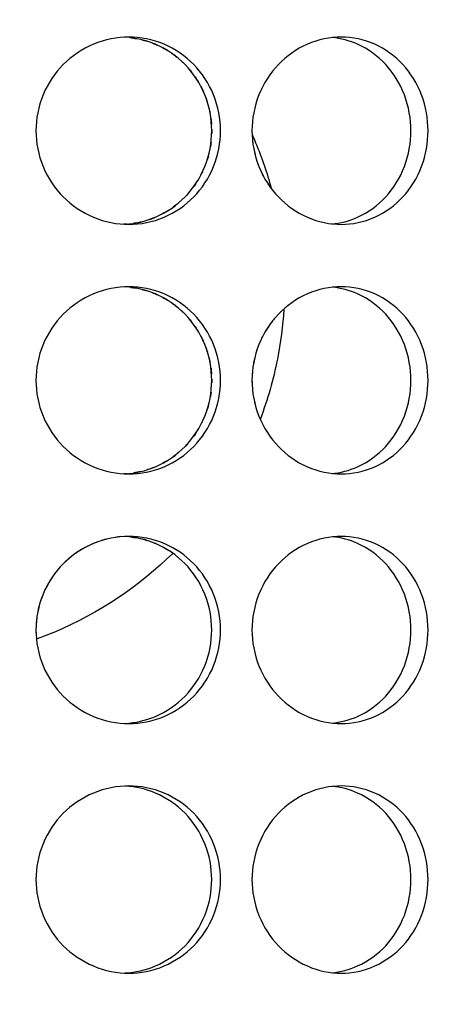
# Model space of a CAD drawing. Header units: millimetres. Extents: x 18 to 610, y -123 to 280.
# Tile 35 of 87: x 173.84 to 175.55, y 106.61 to 110.56. Entities that reach past the tile are written whole.
import ezdxf

# ---------------------------------------------------------------- set-up
doc = ezdxf.new("R2010")
doc.units = ezdxf.units.MM
doc.linetypes.add('SOLID', pattern=[0])

# ---------------------------------------------------------------- blocks, each defined once
blk = doc.blocks.new('BlockOfViews_6')
at = {"linetype": 'SOLID', "lineweight": 30, "extrusion": (0, 0, -1)}
blk.add_circle((-173.3974, 121.7856, -101.725), 39, dxfattribs=at)
at = {"linetype": 'SOLID', "lineweight": 30}
blk.add_circle((173.3974, 121.7856, 99.225), 36.115, dxfattribs=at)
at = {"linetype": 'SOLID', "lineweight": 9, "extrusion": (0, 0, -1)}
blk.add_arc((-173.3974, 121.7856, -99.225), 37.59, 265, 175, dxfattribs=at)
at = {"linetype": 'SOLID', "lineweight": 30, "extrusion": (0, 0, -1)}
blk.add_arc((-173.3974, 121.7856, -56.71), 27.1, 119.86988, 60.13012, dxfattribs=at)
at = {"linetype": 'SOLID', "lineweight": 30}
for points, knots in [([(174.6412, 110.1106, 40.3694), (174.6412, 110.0635, 40.3694), (174.6321, 110.0133, 40.3718), (174.5949, 109.9209, 40.381), (174.5668, 109.8787, 40.3879), (174.5018, 109.8122, 40.4029), (174.4606, 109.7833, 40.412), (174.3701, 109.745, 40.4307), (174.3207, 109.7356, 40.4401), (174.228, 109.7356, 40.4565), (174.1784, 109.745, 40.4645), (174.0869, 109.7833, 40.4779), (174.0451, 109.8122, 40.4834), (173.9789, 109.8787, 40.4915), (173.9502, 109.9209, 40.4947), (173.912, 110.0133, 40.4988), (173.9026, 110.0635, 40.4997), (173.9026, 110.1577, 40.4997), (173.912, 110.208, 40.4988), (173.9502, 110.3003, 40.4947), (173.9789, 110.3425, 40.4915), (174.0451, 110.4091, 40.4834), (174.0869, 110.4379, 40.4779), (174.1784, 110.4762, 40.4645), (174.228, 110.4856, 40.4565), (174.3207, 110.4856, 40.4401), (174.3701, 110.4762, 40.4307), (174.4606, 110.4379, 40.412), (174.5018, 110.4091, 40.4029), (174.5668, 110.3425, 40.3879), (174.5949, 110.3003, 40.381), (174.6321, 110.208, 40.3718), (174.6412, 110.1577, 40.3694), (174.6412, 110.1106, 40.3694)], [0, 0, 0, 0, 0.141313, 0.141313, 0.282627, 0.282627, 0.42394, 0.42394, 0.565253, 0.565253, 0.706567, 0.706567, 0.84788, 0.84788, 0.989193, 0.989193, 1.130507, 1.130507, 1.27182, 1.27182, 1.413133, 1.413133, 1.554447, 1.554447, 1.69576, 1.69576, 1.837073, 1.837073, 1.978386, 1.978386, 2.1197, 2.1197, 2.261013, 2.261013, 2.261013, 2.261013]), ([(174.6064, 110.1106, 40.1719), (174.6064, 110.1577, 40.1719), (174.5973, 110.208, 40.1743), (174.5601, 110.3003, 40.1836), (174.532, 110.3425, 40.1906), (174.467, 110.4091, 40.2057), (174.4259, 110.4379, 40.2149), (174.3424, 110.4732, 40.2322), (174.3013, 110.4826, 40.2402), (174.2614, 110.485, 40.2474)], [0, 0, 0, 0, 0.1413181, 0.1413181, 0.2826362, 0.2826362, 0.4239542, 0.4239542, 0.5433165, 0.5433165, 0.5433165, 0.5433165]), ([(174.3691, 110.4617, 30.7233), (174.3729, 110.4602, 30.7241), (174.3768, 110.4587, 30.7249), (174.3838, 110.4557, 30.7264), (174.3869, 110.4544, 30.727), (174.39, 110.4529, 30.7277)], [0.69463754, 0.69463754, 0.69463754, 0.69463754, 0.70659008, 0.70659008, 0.71644436, 0.71644436, 0.71644436, 0.71644436]), ([(175.4723, 110.1106, 40.0791), (175.4723, 110.0635, 40.0791), (175.4637, 110.0133, 40.083), (175.4286, 109.9209, 40.0986), (175.4021, 109.8787, 40.1102), (175.3408, 109.8122, 40.1362), (175.3018, 109.7833, 40.1524), (175.2159, 109.745, 40.1865), (175.1689, 109.7356, 40.2043), (175.0804, 109.7356, 40.2366), (175.0329, 109.745, 40.2531), (174.9452, 109.7833, 40.2822), (174.905, 109.8122, 40.2949), (174.8412, 109.8787, 40.3143), (174.8135, 109.9209, 40.3225), (174.7766, 110.0133, 40.3331), (174.7675, 110.0635, 40.3356), (174.7675, 110.1577, 40.3356), (174.7766, 110.208, 40.3331), (174.8135, 110.3003, 40.3225), (174.8412, 110.3425, 40.3143), (174.905, 110.4091, 40.2949), (174.9452, 110.4379, 40.2822), (175.0329, 110.4762, 40.2531), (175.0804, 110.4856, 40.2366), (175.1689, 110.4856, 40.2043), (175.2159, 110.4762, 40.1865), (175.3018, 110.4379, 40.1524), (175.3408, 110.4091, 40.1362), (175.4021, 110.3425, 40.1102), (175.4286, 110.3003, 40.0986), (175.4637, 110.208, 40.083), (175.4723, 110.1577, 40.0791), (175.4723, 110.1106, 40.0791)], [0, 0, 0, 0, 0.141313, 0.141313, 0.282627, 0.282627, 0.42394, 0.42394, 0.565253, 0.565253, 0.706567, 0.706567, 0.84788, 0.84788, 0.989193, 0.989193, 1.130507, 1.130507, 1.27182, 1.27182, 1.413133, 1.413133, 1.554447, 1.554447, 1.69576, 1.69576, 1.837073, 1.837073, 1.978386, 1.978386, 2.1197, 2.1197, 2.261013, 2.261013, 2.261013, 2.261013]), ([(175.4037, 110.1106, 39.8906), (175.4037, 110.1577, 39.8906), (175.3951, 110.208, 39.8945), (175.36, 110.3003, 39.9102), (175.3336, 110.3425, 39.9219), (175.2723, 110.4091, 39.9481), (175.2333, 110.4379, 39.9643), (175.1578, 110.4716, 39.9944), (175.1229, 110.4807, 40.0078), (175.0886, 110.484, 40.0206)], [0, 0, 0, 0, 0.1413181, 0.1413181, 0.2826362, 0.2826362, 0.4239542, 0.4239542, 0.5312291, 0.5312291, 0.5312291, 0.5312291]), ([(174.2598, 109.7362, 40.2477), (174.3001, 109.7384, 40.2404), (174.3419, 109.7478, 40.2323), (174.4259, 109.7833, 40.2149), (174.467, 109.8122, 40.2057), (174.532, 109.8787, 40.1906), (174.5601, 109.9209, 40.1836), (174.5973, 110.0133, 40.1743), (174.6064, 110.0635, 40.1719), (174.6064, 110.1106, 40.1719)], [1.7161075, 1.7161075, 1.7161075, 1.7161075, 1.8371343, 1.8371343, 1.9784523, 1.9784523, 2.1197704, 2.1197704, 2.2610885, 2.2610885, 2.2610885, 2.2610885]), ([(174.6064, 110.1151, 30.7781), (174.6064, 110.1136, 30.7781), (174.6064, 110.1121, 30.7781), (174.6064, 110.1072, 30.7781), (174.6064, 110.1037, 30.7781), (174.6063, 110.1002, 30.7781)], [1.12610725, 1.12610725, 1.12610725, 1.12610725, 1.13054426, 1.13054426, 1.14092204, 1.14092204, 1.14092204, 1.14092204]), ([(175.0866, 109.737, 40.0214), (175.1215, 109.7402, 40.0084), (175.1571, 109.7494, 39.9947), (175.2333, 109.7833, 39.9643), (175.2723, 109.8122, 39.9481), (175.3336, 109.8787, 39.9219), (175.36, 109.9209, 39.9102), (175.3951, 110.0133, 39.8945), (175.4037, 110.0635, 39.8906), (175.4037, 110.1106, 39.8906)], [1.7277335, 1.7277335, 1.7277335, 1.7277335, 1.8371343, 1.8371343, 1.9784523, 1.9784523, 2.1197704, 2.1197704, 2.2610885, 2.2610885, 2.2610885, 2.2610885]), ([(174.7687, 110.0936, 39.2326), (174.7733, 110.0832, 39.2309), (174.7778, 110.0727, 39.2293), (174.8068, 110.003, 39.2186), (174.8277, 109.9421, 39.2106), (174.8446, 109.8802, 39.204)], [8.5342125, 8.5342125, 8.5342125, 8.5342125, 8.5667572, 8.5667572, 8.7502007, 8.7502007, 8.7502007, 8.7502007]), ([(174.7905, 109.979, 30.6209), (174.7919, 109.975, 30.6214), (174.7935, 109.971, 30.6218), (174.7963, 109.9639, 30.6226), (174.7976, 109.9607, 30.623), (174.799, 109.9575, 30.6234)], [1.25980507, 1.25980507, 1.25980507, 1.25980507, 1.27181996, 1.27181996, 1.28164647, 1.28164647, 1.28164647, 1.28164647]), ([(174.5131, 109.8602, 30.7551), (174.5087, 109.8551, 30.754), (174.5041, 109.8502, 30.753), (174.4978, 109.8437, 30.7515), (174.496, 109.8419, 30.7511), (174.4942, 109.8401, 30.7506)], [1.39299953, 1.39299953, 1.39299953, 1.39299953, 1.4131805, 1.4131805, 1.42078813, 1.42078813, 1.42078813, 1.42078813]), ([(174.6412, 109.1106, 40.3694), (174.6412, 109.0635, 40.3694), (174.6321, 109.0133, 40.3718), (174.5949, 108.9209, 40.381), (174.5668, 108.8787, 40.3879), (174.5018, 108.8122, 40.4029), (174.4606, 108.7833, 40.412), (174.3701, 108.745, 40.4307), (174.3207, 108.7356, 40.4401), (174.228, 108.7356, 40.4565), (174.1784, 108.745, 40.4645), (174.0869, 108.7833, 40.4779), (174.0451, 108.8122, 40.4834), (173.9789, 108.8787, 40.4915), (173.9502, 108.9209, 40.4947), (173.912, 109.0133, 40.4988), (173.9026, 109.0635, 40.4997), (173.9026, 109.1577, 40.4997), (173.912, 109.208, 40.4988), (173.9502, 109.3003, 40.4947), (173.9789, 109.3425, 40.4915), (174.0451, 109.4091, 40.4834), (174.0869, 109.4379, 40.4779), (174.1784, 109.4762, 40.4645), (174.228, 109.4856, 40.4565), (174.3207, 109.4856, 40.4401), (174.3701, 109.4762, 40.4307), (174.4606, 109.4379, 40.412), (174.5018, 109.4091, 40.4029), (174.5668, 109.3425, 40.3879), (174.5949, 109.3003, 40.381), (174.6321, 109.208, 40.3718), (174.6412, 109.1577, 40.3694), (174.6412, 109.1106, 40.3694)], [0, 0, 0, 0, 0.141313, 0.141313, 0.282627, 0.282627, 0.42394, 0.42394, 0.565253, 0.565253, 0.706567, 0.706567, 0.84788, 0.84788, 0.989193, 0.989193, 1.130507, 1.130507, 1.27182, 1.27182, 1.413133, 1.413133, 1.554447, 1.554447, 1.69576, 1.69576, 1.837073, 1.837073, 1.978386, 1.978386, 2.1197, 2.1197, 2.261013, 2.261013, 2.261013, 2.261013]), ([(174.6064, 109.1106, 40.1719), (174.6064, 109.1577, 40.1719), (174.5973, 109.208, 40.1743), (174.5601, 109.3003, 40.1836), (174.532, 109.3425, 40.1906), (174.467, 109.4091, 40.2057), (174.4259, 109.4379, 40.2149), (174.3424, 109.4732, 40.2322), (174.3013, 109.4826, 40.2402), (174.2614, 109.485, 40.2474)], [0, 0, 0, 0, 0.1413181, 0.1413181, 0.2826362, 0.2826362, 0.4239542, 0.4239542, 0.5433165, 0.5433165, 0.5433165, 0.5433165]), ([(175.4723, 109.1106, 40.0791), (175.4723, 109.0635, 40.0791), (175.4637, 109.0133, 40.083), (175.4286, 108.9209, 40.0986), (175.4021, 108.8787, 40.1102), (175.3408, 108.8122, 40.1362), (175.3018, 108.7833, 40.1524), (175.2159, 108.745, 40.1865), (175.1689, 108.7356, 40.2043), (175.0804, 108.7356, 40.2366), (175.0329, 108.745, 40.2531), (174.9452, 108.7833, 40.2822), (174.905, 108.8122, 40.2949), (174.8412, 108.8787, 40.3143), (174.8135, 108.9209, 40.3225), (174.7766, 109.0133, 40.3331), (174.7675, 109.0635, 40.3356), (174.7675, 109.1577, 40.3356), (174.7766, 109.208, 40.3331), (174.8135, 109.3003, 40.3225), (174.8412, 109.3425, 40.3143), (174.905, 109.4091, 40.2949), (174.9452, 109.4379, 40.2822), (175.0329, 109.4762, 40.2531), (175.0804, 109.4856, 40.2366), (175.1689, 109.4856, 40.2043), (175.2159, 109.4762, 40.1865), (175.3018, 109.4379, 40.1524), (175.3408, 109.4091, 40.1362), (175.4021, 109.3425, 40.1102), (175.4286, 109.3003, 40.0986), (175.4637, 109.208, 40.083), (175.4723, 109.1577, 40.0791), (175.4723, 109.1106, 40.0791)], [0, 0, 0, 0, 0.141313, 0.141313, 0.282627, 0.282627, 0.42394, 0.42394, 0.565253, 0.565253, 0.706567, 0.706567, 0.84788, 0.84788, 0.989193, 0.989193, 1.130507, 1.130507, 1.27182, 1.27182, 1.413133, 1.413133, 1.554447, 1.554447, 1.69576, 1.69576, 1.837073, 1.837073, 1.978386, 1.978386, 2.1197, 2.1197, 2.261013, 2.261013, 2.261013, 2.261013]), ([(175.4037, 109.1106, 39.8906), (175.4037, 109.1577, 39.8906), (175.3951, 109.208, 39.8945), (175.36, 109.3003, 39.9102), (175.3336, 109.3425, 39.9219), (175.2723, 109.4091, 39.9481), (175.2333, 109.4379, 39.9643), (175.1578, 109.4716, 39.9944), (175.1229, 109.4807, 40.0078), (175.0886, 109.484, 40.0206)], [0, 0, 0, 0, 0.1413181, 0.1413181, 0.2826362, 0.2826362, 0.4239542, 0.4239542, 0.5312291, 0.5312291, 0.5312291, 0.5312291]), ([(174.3691, 109.4617, 30.7233), (174.3729, 109.4602, 30.7241), (174.3768, 109.4587, 30.7249), (174.3838, 109.4557, 30.7264), (174.3869, 109.4544, 30.727), (174.39, 109.4529, 30.7277)], [0.69463754, 0.69463754, 0.69463754, 0.69463754, 0.70659008, 0.70659008, 0.71644436, 0.71644436, 0.71644436, 0.71644436]), ([(174.8947, 109.3958, 39.1842), (174.8908, 109.3293, 39.1858), (174.8822, 109.2619, 39.1892), (174.853, 109.1141, 39.2008), (174.8302, 109.0339, 39.2097), (174.8009, 108.9561, 39.2207)], [0.0890979, 0.0890979, 0.0890979, 0.0890979, 0.2856752, 0.2856752, 0.5230799, 0.5230799, 0.5230799, 0.5230799]), ([(174.2598, 108.7362, 40.2477), (174.3001, 108.7384, 40.2404), (174.3419, 108.7478, 40.2323), (174.4259, 108.7833, 40.2149), (174.467, 108.8122, 40.2057), (174.532, 108.8787, 40.1906), (174.5601, 108.9209, 40.1836), (174.5973, 109.0133, 40.1743), (174.6064, 109.0635, 40.1719), (174.6064, 109.1106, 40.1719)], [1.7161075, 1.7161075, 1.7161075, 1.7161075, 1.8371343, 1.8371343, 1.9784523, 1.9784523, 2.1197704, 2.1197704, 2.2610885, 2.2610885, 2.2610885, 2.2610885]), ([(174.6064, 109.1151, 30.7781), (174.6064, 109.1136, 30.7781), (174.6064, 109.1121, 30.7781), (174.6064, 109.1072, 30.7781), (174.6064, 109.1037, 30.7781), (174.6063, 109.1002, 30.7781)], [1.12610725, 1.12610725, 1.12610725, 1.12610725, 1.13054426, 1.13054426, 1.14092204, 1.14092204, 1.14092204, 1.14092204]), ([(175.0866, 108.737, 40.0214), (175.1215, 108.7402, 40.0084), (175.1571, 108.7494, 39.9947), (175.2333, 108.7833, 39.9643), (175.2723, 108.8122, 39.9481), (175.3336, 108.8787, 39.9219), (175.36, 108.9209, 39.9102), (175.3951, 109.0133, 39.8945), (175.4037, 109.0635, 39.8906), (175.4037, 109.1106, 39.8906)], [1.7277335, 1.7277335, 1.7277335, 1.7277335, 1.8371343, 1.8371343, 1.9784523, 1.9784523, 2.1197704, 2.1197704, 2.2610885, 2.2610885, 2.2610885, 2.2610885]), ([(174.7905, 108.979, 30.6209), (174.7919, 108.975, 30.6214), (174.7935, 108.971, 30.6218), (174.7963, 108.9639, 30.6226), (174.7976, 108.9607, 30.623), (174.799, 108.9575, 30.6234)], [1.25980507, 1.25980507, 1.25980507, 1.25980507, 1.27181996, 1.27181996, 1.28164647, 1.28164647, 1.28164647, 1.28164647]), ([(174.5131, 108.8602, 30.7551), (174.5087, 108.8551, 30.754), (174.5041, 108.8502, 30.753), (174.4978, 108.8437, 30.7515), (174.496, 108.8419, 30.7511), (174.4942, 108.8401, 30.7506)], [1.39299953, 1.39299953, 1.39299953, 1.39299953, 1.4131805, 1.4131805, 1.42078813, 1.42078813, 1.42078813, 1.42078813]), ([(174.6412, 108.1106, 40.3694), (174.6412, 108.0635, 40.3694), (174.6321, 108.0133, 40.3718), (174.5949, 107.9209, 40.381), (174.5668, 107.8787, 40.3879), (174.5018, 107.8122, 40.4029), (174.4606, 107.7833, 40.412), (174.3701, 107.745, 40.4307), (174.3207, 107.7356, 40.4401), (174.228, 107.7356, 40.4565), (174.1784, 107.745, 40.4645), (174.0869, 107.7833, 40.4779), (174.0451, 107.8122, 40.4834), (173.9789, 107.8787, 40.4915), (173.9502, 107.9209, 40.4947), (173.912, 108.0133, 40.4988), (173.9026, 108.0635, 40.4997), (173.9026, 108.1577, 40.4997), (173.912, 108.208, 40.4988), (173.9502, 108.3003, 40.4947), (173.9789, 108.3425, 40.4915), (174.0451, 108.4091, 40.4834), (174.0869, 108.4379, 40.4779), (174.1784, 108.4762, 40.4645), (174.228, 108.4856, 40.4565), (174.3207, 108.4856, 40.4401), (174.3701, 108.4762, 40.4307), (174.4606, 108.4379, 40.412), (174.5018, 108.4091, 40.4029), (174.5668, 108.3425, 40.3879), (174.5949, 108.3003, 40.381), (174.6321, 108.208, 40.3718), (174.6412, 108.1577, 40.3694), (174.6412, 108.1106, 40.3694)], [0, 0, 0, 0, 0.141313, 0.141313, 0.282627, 0.282627, 0.42394, 0.42394, 0.565253, 0.565253, 0.706567, 0.706567, 0.84788, 0.84788, 0.989193, 0.989193, 1.130507, 1.130507, 1.27182, 1.27182, 1.413133, 1.413133, 1.554447, 1.554447, 1.69576, 1.69576, 1.837073, 1.837073, 1.978386, 1.978386, 2.1197, 2.1197, 2.261013, 2.261013, 2.261013, 2.261013]), ([(174.1363, 108.4586, 30.4794), (174.1351, 108.4581, 30.4792), (174.1339, 108.4576, 30.479), (174.1249, 108.4538, 30.4777), (174.1172, 108.4503, 30.4766), (174.1096, 108.4465, 30.4755)], [1.83328782, 1.83328782, 1.83328782, 1.83328782, 1.8370731, 1.8370731, 1.86115898, 1.86115898, 1.86115898, 1.86115898]), ([(174.6064, 108.1106, 40.1719), (174.6064, 108.1577, 40.1719), (174.5973, 108.208, 40.1743), (174.5601, 108.3003, 40.1836), (174.532, 108.3425, 40.1906), (174.467, 108.4091, 40.2057), (174.4259, 108.4379, 40.2149), (174.3424, 108.4732, 40.2322), (174.3013, 108.4826, 40.2402), (174.2614, 108.485, 40.2474)], [0, 0, 0, 0, 0.1413181, 0.1413181, 0.2826362, 0.2826362, 0.4239542, 0.4239542, 0.5433165, 0.5433165, 0.5433165, 0.5433165]), ([(174.3691, 108.4617, 30.7233), (174.3729, 108.4602, 30.7241), (174.3768, 108.4587, 30.7249), (174.3838, 108.4557, 30.7264), (174.3869, 108.4544, 30.727), (174.39, 108.4529, 30.7277)], [0.69463754, 0.69463754, 0.69463754, 0.69463754, 0.70659008, 0.70659008, 0.71644436, 0.71644436, 0.71644436, 0.71644436]), ([(175.4723, 108.1106, 40.0791), (175.4723, 108.0635, 40.0791), (175.4637, 108.0133, 40.083), (175.4286, 107.9209, 40.0986), (175.4021, 107.8787, 40.1102), (175.3408, 107.8122, 40.1362), (175.3018, 107.7833, 40.1524), (175.2159, 107.745, 40.1865), (175.1689, 107.7356, 40.2043), (175.0804, 107.7356, 40.2366), (175.0329, 107.745, 40.2531), (174.9452, 107.7833, 40.2822), (174.905, 107.8122, 40.2949), (174.8412, 107.8787, 40.3143), (174.8135, 107.9209, 40.3225), (174.7766, 108.0133, 40.3331), (174.7675, 108.0635, 40.3356), (174.7675, 108.1577, 40.3356), (174.7766, 108.208, 40.3331), (174.8135, 108.3003, 40.3225), (174.8412, 108.3425, 40.3143), (174.905, 108.4091, 40.2949), (174.9452, 108.4379, 40.2822), (175.0329, 108.4762, 40.2531), (175.0804, 108.4856, 40.2366), (175.1689, 108.4856, 40.2043), (175.2159, 108.4762, 40.1865), (175.3018, 108.4379, 40.1524), (175.3408, 108.4091, 40.1362), (175.4021, 108.3425, 40.1102), (175.4286, 108.3003, 40.0986), (175.4637, 108.208, 40.083), (175.4723, 108.1577, 40.0791), (175.4723, 108.1106, 40.0791)], [0, 0, 0, 0, 0.141313, 0.141313, 0.282627, 0.282627, 0.42394, 0.42394, 0.565253, 0.565253, 0.706567, 0.706567, 0.84788, 0.84788, 0.989193, 0.989193, 1.130507, 1.130507, 1.27182, 1.27182, 1.413133, 1.413133, 1.554447, 1.554447, 1.69576, 1.69576, 1.837073, 1.837073, 1.978386, 1.978386, 2.1197, 2.1197, 2.261013, 2.261013, 2.261013, 2.261013]), ([(175.4037, 108.1106, 39.8906), (175.4037, 108.1577, 39.8906), (175.3951, 108.208, 39.8945), (175.36, 108.3003, 39.9102), (175.3336, 108.3425, 39.9219), (175.2723, 108.4091, 39.9481), (175.2333, 108.4379, 39.9643), (175.1578, 108.4716, 39.9944), (175.1229, 108.4807, 40.0078), (175.0886, 108.484, 40.0206)], [0, 0, 0, 0, 0.1413181, 0.1413181, 0.2826362, 0.2826362, 0.4239542, 0.4239542, 0.5312291, 0.5312291, 0.5312291, 0.5312291]), ([(174.4506, 108.4175, 39.3339), (174.3197, 108.2885, 39.3696), (174.1551, 108.1762, 39.4069), (173.9513, 108.0914, 39.4365), (173.9283, 108.0825, 39.4397), (173.9051, 108.0741, 39.4427)], [1.1535198, 1.1535198, 1.1535198, 1.1535198, 1.7136139, 1.7136139, 1.7839457, 1.7839457, 1.7839457, 1.7839457]), ([(173.9412, 108.2765, 30.4544), (173.9376, 108.2692, 30.454), (173.9342, 108.2617, 30.4536), (173.9275, 108.2454, 30.4529), (173.9242, 108.2364, 30.4525), (173.9212, 108.2274, 30.4522)], [2.09652774, 2.09652774, 2.09652774, 2.09652774, 2.11969975, 2.11969975, 2.14662659, 2.14662659, 2.14662659, 2.14662659]), ([(174.2598, 107.7362, 40.2477), (174.3001, 107.7384, 40.2404), (174.3419, 107.7478, 40.2323), (174.4259, 107.7833, 40.2149), (174.467, 107.8122, 40.2057), (174.532, 107.8787, 40.1906), (174.5601, 107.9209, 40.1836), (174.5973, 108.0133, 40.1743), (174.6064, 108.0635, 40.1719), (174.6064, 108.1106, 40.1719)], [1.7161075, 1.7161075, 1.7161075, 1.7161075, 1.8371343, 1.8371343, 1.9784523, 1.9784523, 2.1197704, 2.1197704, 2.2610885, 2.2610885, 2.2610885, 2.2610885]), ([(175.0866, 107.737, 40.0214), (175.1215, 107.7402, 40.0084), (175.1571, 107.7494, 39.9947), (175.2333, 107.7833, 39.9643), (175.2723, 107.8122, 39.9481), (175.3336, 107.8787, 39.9219), (175.36, 107.9209, 39.9102), (175.3951, 108.0133, 39.8945), (175.4037, 108.0635, 39.8906), (175.4037, 108.1106, 39.8906)], [1.7277335, 1.7277335, 1.7277335, 1.7277335, 1.8371343, 1.8371343, 1.9784523, 1.9784523, 2.1197704, 2.1197704, 2.2610885, 2.2610885, 2.2610885, 2.2610885]), ([(174.6412, 107.1106, 40.3694), (174.6412, 107.0635, 40.3694), (174.6321, 107.0133, 40.3718), (174.5949, 106.9209, 40.381), (174.5668, 106.8787, 40.3879), (174.5018, 106.8122, 40.4029), (174.4606, 106.7833, 40.412), (174.3701, 106.745, 40.4307), (174.3207, 106.7356, 40.4401), (174.228, 106.7356, 40.4565), (174.1784, 106.745, 40.4645), (174.0869, 106.7833, 40.4779), (174.0451, 106.8122, 40.4834), (173.9789, 106.8787, 40.4915), (173.9502, 106.9209, 40.4947), (173.912, 107.0133, 40.4988), (173.9026, 107.0635, 40.4997), (173.9026, 107.1577, 40.4997), (173.912, 107.208, 40.4988), (173.9502, 107.3003, 40.4947), (173.9789, 107.3425, 40.4915), (174.0451, 107.4091, 40.4834), (174.0869, 107.4379, 40.4779), (174.1784, 107.4762, 40.4645), (174.228, 107.4856, 40.4565), (174.3207, 107.4856, 40.4401), (174.3701, 107.4762, 40.4307), (174.4606, 107.4379, 40.412), (174.5018, 107.4091, 40.4029), (174.5668, 107.3425, 40.3879), (174.5949, 107.3003, 40.381), (174.6321, 107.208, 40.3718), (174.6412, 107.1577, 40.3694), (174.6412, 107.1106, 40.3694)], [0, 0, 0, 0, 0.141313, 0.141313, 0.282627, 0.282627, 0.42394, 0.42394, 0.565253, 0.565253, 0.706567, 0.706567, 0.84788, 0.84788, 0.989193, 0.989193, 1.130507, 1.130507, 1.27182, 1.27182, 1.413133, 1.413133, 1.554447, 1.554447, 1.69576, 1.69576, 1.837073, 1.837073, 1.978386, 1.978386, 2.1197, 2.1197, 2.261013, 2.261013, 2.261013, 2.261013]), ([(174.6064, 107.1106, 40.1719), (174.6064, 107.1577, 40.1719), (174.5973, 107.208, 40.1743), (174.5601, 107.3003, 40.1836), (174.532, 107.3425, 40.1906), (174.467, 107.4091, 40.2057), (174.4259, 107.4379, 40.2149), (174.3424, 107.4732, 40.2322), (174.3013, 107.4826, 40.2402), (174.2614, 107.485, 40.2474)], [0, 0, 0, 0, 0.1413181, 0.1413181, 0.2826362, 0.2826362, 0.4239542, 0.4239542, 0.5433165, 0.5433165, 0.5433165, 0.5433165]), ([(175.4723, 107.1106, 40.0791), (175.4723, 107.0635, 40.0791), (175.4637, 107.0133, 40.083), (175.4286, 106.9209, 40.0986), (175.4021, 106.8787, 40.1102), (175.3408, 106.8122, 40.1362), (175.3018, 106.7833, 40.1524), (175.2159, 106.745, 40.1865), (175.1689, 106.7356, 40.2043), (175.0804, 106.7356, 40.2366), (175.0329, 106.745, 40.2531), (174.9452, 106.7833, 40.2822), (174.905, 106.8122, 40.2949), (174.8412, 106.8787, 40.3143), (174.8135, 106.9209, 40.3225), (174.7766, 107.0133, 40.3331), (174.7675, 107.0635, 40.3356), (174.7675, 107.1577, 40.3356), (174.7766, 107.208, 40.3331), (174.8135, 107.3003, 40.3225), (174.8412, 107.3425, 40.3143), (174.905, 107.4091, 40.2949), (174.9452, 107.4379, 40.2822), (175.0329, 107.4762, 40.2531), (175.0804, 107.4856, 40.2366), (175.1689, 107.4856, 40.2043), (175.2159, 107.4762, 40.1865), (175.3018, 107.4379, 40.1524), (175.3408, 107.4091, 40.1362), (175.4021, 107.3425, 40.1102), (175.4286, 107.3003, 40.0986), (175.4637, 107.208, 40.083), (175.4723, 107.1577, 40.0791), (175.4723, 107.1106, 40.0791)], [0, 0, 0, 0, 0.141313, 0.141313, 0.282627, 0.282627, 0.42394, 0.42394, 0.565253, 0.565253, 0.706567, 0.706567, 0.84788, 0.84788, 0.989193, 0.989193, 1.130507, 1.130507, 1.27182, 1.27182, 1.413133, 1.413133, 1.554447, 1.554447, 1.69576, 1.69576, 1.837073, 1.837073, 1.978386, 1.978386, 2.1197, 2.1197, 2.261013, 2.261013, 2.261013, 2.261013]), ([(175.4037, 107.1106, 39.8906), (175.4037, 107.1577, 39.8906), (175.3951, 107.208, 39.8945), (175.36, 107.3003, 39.9102), (175.3336, 107.3425, 39.9219), (175.2723, 107.4091, 39.9481), (175.2333, 107.4379, 39.9643), (175.1578, 107.4716, 39.9944), (175.1229, 107.4807, 40.0078), (175.0886, 107.484, 40.0206)], [0, 0, 0, 0, 0.1413181, 0.1413181, 0.2826362, 0.2826362, 0.4239542, 0.4239542, 0.5312291, 0.5312291, 0.5312291, 0.5312291]), ([(174.2598, 106.7362, 40.2477), (174.3001, 106.7384, 40.2404), (174.3419, 106.7478, 40.2323), (174.4259, 106.7833, 40.2149), (174.467, 106.8122, 40.2057), (174.532, 106.8787, 40.1906), (174.5601, 106.9209, 40.1836), (174.5973, 107.0133, 40.1743), (174.6064, 107.0635, 40.1719), (174.6064, 107.1106, 40.1719)], [1.7161075, 1.7161075, 1.7161075, 1.7161075, 1.8371343, 1.8371343, 1.9784523, 1.9784523, 2.1197704, 2.1197704, 2.2610885, 2.2610885, 2.2610885, 2.2610885]), ([(175.0866, 106.737, 40.0214), (175.1215, 106.7402, 40.0084), (175.1571, 106.7494, 39.9947), (175.2333, 106.7833, 39.9643), (175.2723, 106.8122, 39.9481), (175.3336, 106.8787, 39.9219), (175.36, 106.9209, 39.9102), (175.3951, 107.0133, 39.8945), (175.4037, 107.0635, 39.8906), (175.4037, 107.1106, 39.8906)], [1.7277335, 1.7277335, 1.7277335, 1.7277335, 1.8371343, 1.8371343, 1.9784523, 1.9784523, 2.1197704, 2.1197704, 2.2610885, 2.2610885, 2.2610885, 2.2610885])]:
    blk.add_open_spline(points, degree=3, knots=knots, dxfattribs=at)
for points in [[(174.2828, 110.4831, 30.7065), (174.29, 110.4822, 30.7078), (174.2972, 110.4811, 30.7092), (174.3045, 110.4798, 30.7106)], [(174.3263, 110.4751, 30.7148), (174.3334, 110.4734, 30.7162), (174.3406, 110.4714, 30.7176), (174.3477, 110.4691, 30.719)], [(174.4101, 110.443, 30.7319), (174.4167, 110.4395, 30.7333), (174.4232, 110.4357, 30.7347), (174.4296, 110.4318, 30.7361)], [(174.4481, 110.4196, 30.7402), (174.4542, 110.4153, 30.7415), (174.4601, 110.4109, 30.7428), (174.4658, 110.4063, 30.7441)], [(174.4824, 110.3922, 30.7479), (174.4878, 110.3874, 30.7492), (174.493, 110.3824, 30.7504), (174.498, 110.3774, 30.7515)], [(174.5126, 110.3616, 30.755), (174.5174, 110.3562, 30.7561), (174.522, 110.3506, 30.7572), (174.5266, 110.3448, 30.7583)], [(174.5396, 110.3269, 30.7614), (174.5438, 110.3208, 30.7624), (174.5479, 110.3145, 30.7634), (174.5517, 110.3081, 30.7644)], [(174.5629, 110.2884, 30.7671), (174.5663, 110.2817, 30.768), (174.5696, 110.2749, 30.7688), (174.5727, 110.2681, 30.7696)], [(174.5816, 110.2467, 30.7718), (174.5843, 110.2396, 30.7725), (174.5868, 110.2323, 30.7731), (174.589, 110.225, 30.7737)], [(174.5951, 110.2032, 30.7752), (174.5969, 110.1959, 30.7757), (174.5985, 110.1885, 30.7761), (174.5999, 110.1811, 30.7764)], [(174.6034, 110.159, 30.7773), (174.6043, 110.1516, 30.7776), (174.605, 110.1443, 30.7777), (174.6055, 110.1369, 30.7779)], [(174.7679, 110.0919, 30.6145), (174.768, 110.0908, 30.6145), (174.768, 110.0898, 30.6146), (174.7681, 110.0888, 30.6146)], [(174.77, 110.0668, 30.6151), (174.7708, 110.0594, 30.6153), (174.7719, 110.0521, 30.6156), (174.7731, 110.0447, 30.616)], [(174.6035, 110.063, 30.7773), (174.6027, 110.0572, 30.7772), (174.6019, 110.0515, 30.7769), (174.6009, 110.0457, 30.7767)], [(174.5928, 110.009, 30.7746), (174.5914, 110.0039, 30.7743), (174.5899, 109.9989, 30.7739), (174.5883, 109.9938, 30.7735)], [(174.7776, 110.0226, 30.6173), (174.7793, 110.0152, 30.6177), (174.7812, 110.0079, 30.6183), (174.7834, 110.0007, 30.6189)], [(174.5688, 109.9447, 30.7686), (174.5681, 109.9432, 30.7684), (174.5674, 109.9418, 30.7682), (174.5667, 109.9404, 30.7681)], [(174.8086, 109.9369, 30.6262), (174.812, 109.9302, 30.6272), (174.8156, 109.9236, 30.6282), (174.8193, 109.9171, 30.6293)], [(174.5428, 109.899, 30.7622), (174.5398, 109.8945, 30.7615), (174.5367, 109.89, 30.7607), (174.5335, 109.8857, 30.7599)], [(174.8311, 109.8981, 30.6328), (174.8351, 109.892, 30.634), (174.8393, 109.8861, 30.6352), (174.8436, 109.8803, 30.6365)], [(174.4739, 109.8216, 30.746), (174.4668, 109.8156, 30.7444), (174.4595, 109.8098, 30.7427), (174.4519, 109.8043, 30.741)], [(174.377, 109.7627, 30.7249), (174.368, 109.759, 30.7231), (174.359, 109.7557, 30.7213), (174.3498, 109.7528, 30.7194)], [(174.4283, 109.7886, 30.7358), (174.4202, 109.7837, 30.7341), (174.4119, 109.7791, 30.7323), (174.4034, 109.7748, 30.7305)], [(174.2671, 109.7367, 30.7036), (174.2622, 109.7363, 30.7027), (174.2574, 109.736, 30.7018), (174.2525, 109.7359, 30.701)], [(174.3224, 109.7452, 30.714), (174.3132, 109.743, 30.7122), (174.304, 109.7412, 30.7105), (174.2947, 109.7398, 30.7087)], [(174.2828, 109.4831, 30.7065), (174.29, 109.4822, 30.7078), (174.2972, 109.4811, 30.7092), (174.3045, 109.4798, 30.7106)], [(174.3263, 109.4751, 30.7148), (174.3334, 109.4734, 30.7162), (174.3406, 109.4714, 30.7176), (174.3477, 109.4691, 30.719)], [(174.4101, 109.443, 30.7319), (174.4167, 109.4395, 30.7333), (174.4232, 109.4357, 30.7347), (174.4296, 109.4318, 30.7361)], [(174.4481, 109.4196, 30.7402), (174.4542, 109.4153, 30.7415), (174.4601, 109.4109, 30.7428), (174.4658, 109.4063, 30.7441)], [(174.4824, 109.3922, 30.7479), (174.4878, 109.3874, 30.7492), (174.493, 109.3824, 30.7504), (174.498, 109.3774, 30.7515)], [(174.5126, 109.3616, 30.755), (174.5174, 109.3562, 30.7561), (174.522, 109.3506, 30.7572), (174.5266, 109.3448, 30.7583)], [(174.8562, 109.3569, 30.6403), (174.852, 109.3518, 30.639), (174.8478, 109.3466, 30.6378), (174.8438, 109.3412, 30.6366)], [(174.8907, 109.393, 30.6508), (174.8878, 109.3903, 30.6499), (174.885, 109.3877, 30.6491), (174.8822, 109.385, 30.6482)], [(174.5396, 109.3269, 30.7614), (174.5438, 109.3208, 30.7624), (174.5479, 109.3145, 30.7634), (174.5517, 109.3081, 30.7644)], [(174.8311, 109.3231, 30.6328), (174.827, 109.317, 30.6316), (174.8231, 109.3106, 30.6304), (174.8193, 109.3042, 30.6293)], [(174.5629, 109.2884, 30.7671), (174.5663, 109.2817, 30.768), (174.5696, 109.2749, 30.7688), (174.5727, 109.2681, 30.7696)], [(174.8086, 109.2843, 30.6262), (174.8052, 109.2776, 30.6252), (174.802, 109.2707, 30.6243), (174.799, 109.2637, 30.6234)], [(174.5816, 109.2467, 30.7718), (174.5843, 109.2396, 30.7725), (174.5868, 109.2323, 30.7731), (174.589, 109.225, 30.7737)], [(174.7905, 109.2423, 30.6209), (174.7879, 109.2351, 30.6202), (174.7855, 109.2279, 30.6195), (174.7834, 109.2206, 30.6189)], [(174.5951, 109.2032, 30.7752), (174.5969, 109.1959, 30.7757), (174.5985, 109.1885, 30.7761), (174.5999, 109.1811, 30.7764)], [(174.7776, 109.1987, 30.6173), (174.7759, 109.1913, 30.6168), (174.7744, 109.184, 30.6164), (174.7731, 109.1766, 30.616)], [(174.6034, 109.159, 30.7773), (174.6043, 109.1516, 30.7776), (174.605, 109.1443, 30.7777), (174.6055, 109.1369, 30.7779)], [(174.77, 109.1544, 30.6151), (174.7691, 109.1471, 30.6149), (174.7685, 109.1398, 30.6147), (174.7681, 109.1325, 30.6146)], [(174.7675, 109.1106, 30.6144), (174.7675, 109.1034, 30.6144), (174.7677, 109.0961, 30.6145), (174.7681, 109.0888, 30.6146)], [(174.6035, 109.063, 30.7773), (174.6027, 109.0572, 30.7772), (174.6019, 109.0515, 30.7769), (174.6009, 109.0457, 30.7767)], [(174.77, 109.0668, 30.6151), (174.7708, 109.0594, 30.6153), (174.7719, 109.0521, 30.6156), (174.7731, 109.0447, 30.616)], [(174.5928, 109.009, 30.7746), (174.5914, 109.0039, 30.7743), (174.5899, 108.9989, 30.7739), (174.5883, 108.9938, 30.7735)], [(174.7776, 109.0226, 30.6173), (174.7793, 109.0152, 30.6177), (174.7812, 109.0079, 30.6183), (174.7834, 109.0007, 30.6189)], [(174.5688, 108.9447, 30.7686), (174.5681, 108.9432, 30.7684), (174.5674, 108.9418, 30.7682), (174.5667, 108.9404, 30.7681)], [(174.5428, 108.899, 30.7622), (174.5398, 108.8945, 30.7615), (174.5367, 108.89, 30.7607), (174.5335, 108.8857, 30.7599)], [(174.4739, 108.8216, 30.746), (174.4668, 108.8156, 30.7444), (174.4595, 108.8098, 30.7427), (174.4519, 108.8043, 30.741)], [(174.4283, 108.7886, 30.7358), (174.4202, 108.7837, 30.7341), (174.4119, 108.7791, 30.7323), (174.4034, 108.7748, 30.7305)], [(174.2671, 108.7367, 30.7036), (174.2622, 108.7363, 30.7027), (174.2574, 108.736, 30.7018), (174.2525, 108.7359, 30.701)], [(174.3224, 108.7452, 30.714), (174.3132, 108.743, 30.7122), (174.304, 108.7412, 30.7105), (174.2947, 108.7398, 30.7087)], [(174.377, 108.7627, 30.7249), (174.368, 108.759, 30.7231), (174.359, 108.7557, 30.7213), (174.3498, 108.7528, 30.7194)], [(174.1913, 108.4761, 30.4878), (174.1821, 108.4739, 30.4863), (174.1729, 108.4714, 30.4849), (174.1637, 108.4685, 30.4835)], [(174.2468, 108.4846, 30.497), (174.2377, 108.4839, 30.4954), (174.2284, 108.4828, 30.4938), (174.2192, 108.4814, 30.4923)], [(174.2828, 108.4831, 30.7065), (174.29, 108.4822, 30.7078), (174.2972, 108.4811, 30.7092), (174.3045, 108.4798, 30.7106)], [(174.3263, 108.4751, 30.7148), (174.3334, 108.4734, 30.7162), (174.3406, 108.4714, 30.7176), (174.3477, 108.4691, 30.719)], [(174.0844, 108.4326, 30.4719), (174.0762, 108.4277, 30.4708), (174.0682, 108.4224, 30.4697), (174.0605, 108.4169, 30.4687)], [(174.4101, 108.443, 30.7319), (174.4167, 108.4395, 30.7333), (174.4232, 108.4357, 30.7347), (174.4296, 108.4318, 30.7361)], [(174.4481, 108.4196, 30.7402), (174.4488, 108.4191, 30.7403), (174.4495, 108.4186, 30.7405), (174.4502, 108.4181, 30.7406)], [(174.0381, 108.3997, 30.4658), (174.0309, 108.3937, 30.4649), (174.024, 108.3875, 30.464), (174.0174, 108.3811, 30.4632)], [(173.9981, 108.361, 30.4609), (173.9909, 108.3529, 30.46), (173.984, 108.3444, 30.4592), (173.9773, 108.3356, 30.4584)], [(173.9678, 108.3222, 30.4573), (173.9589, 108.3091, 30.4563), (173.9508, 108.2954, 30.4554), (173.9435, 108.2811, 30.4546)], [(173.9166, 108.2123, 30.4518), (173.9132, 108.2001, 30.4514), (173.9104, 108.1878, 30.4511), (173.9083, 108.1755, 30.4509)], [(173.9057, 108.1582, 30.4506), (173.9041, 108.1458, 30.4505), (173.9031, 108.1333, 30.4504), (173.9028, 108.1211, 30.4504)], [(173.9027, 108.1061, 30.4503), (173.9027, 108.0989, 30.4503), (173.903, 108.0916, 30.4504), (173.9036, 108.0843, 30.4504)]]:
    blk.add_open_spline(points, degree=3, dxfattribs=at)

msp = doc.modelspace()

# ---------------------------------------------------------------- block references
msp.add_blockref('BlockOfViews_6', (0, 0))

doc.saveas('drawing.dxf')
